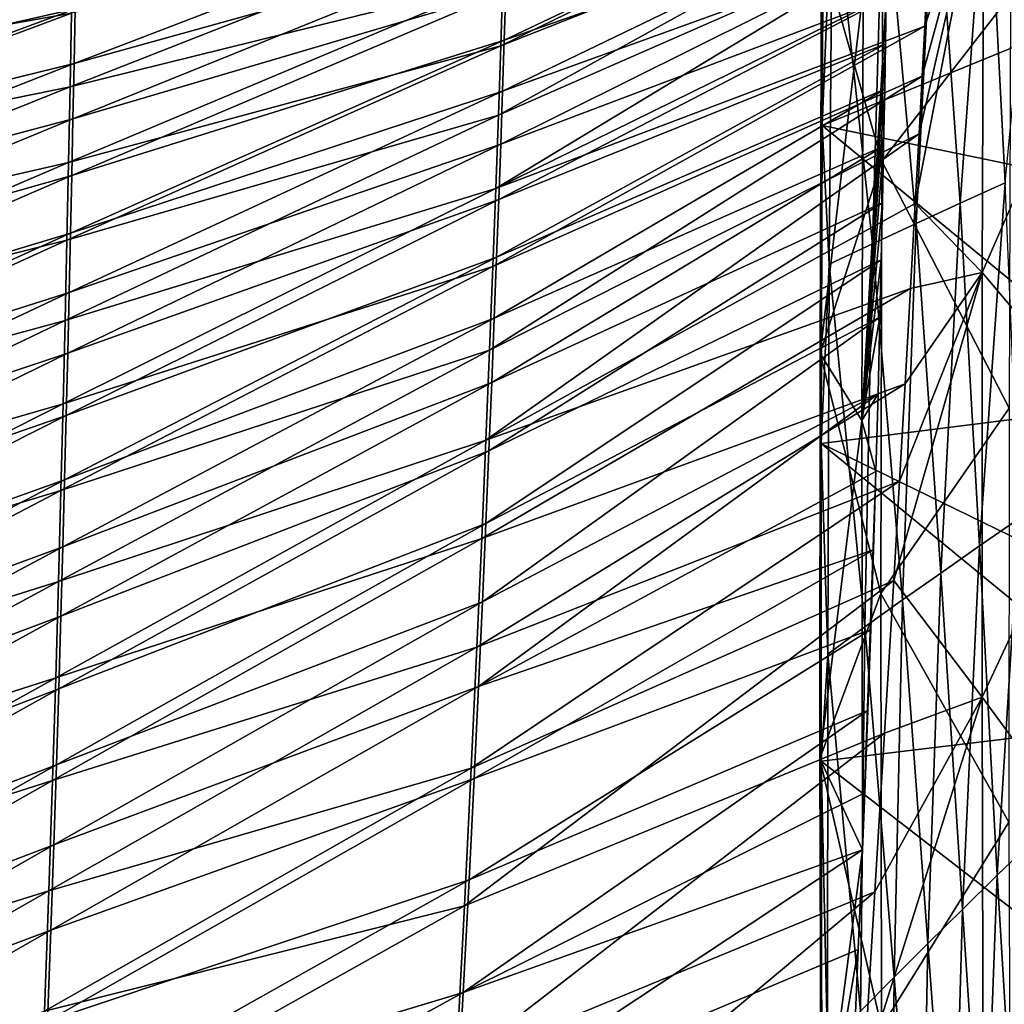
# Model space of a CAD drawing. Header units: millimetres. Extents: x -350 to 350, y 0 to 877.
# Tile 56 of 63: x 142 to 240, y 486 to 584. Entities that reach past the tile are written whole.
import ezdxf

# ---------------------------------------------------------------- set-up
doc = ezdxf.new("R2010")
doc.units = ezdxf.units.MM
doc.header["$LTSCALE"] = 41.718519
for name, color, linetype in [('12', 7, 'CONTINUOUS'), ('32', 7, 'CONTINUOUS'), ('36', 7, 'CONTINUOUS'), ('4', 7, 'CONTINUOUS'), ('5', 7, 'CONTINUOUS'), ('8', 7, 'CONTINUOUS')]:
    doc.layers.add(name, color=color, linetype=linetype)

msp = doc.modelspace()

# ---------------------------------------------------------------- linework, layer by layer
at = {"layer": '12', "linetype": 'Continuous'}
for points in [[(228.204, 599.751, -475.455), (228.137, 595.04, -474.113), (190.039, 581.653, -482.503), (228.204, 599.751, -475.455)], [(228.204, 599.751, -475.455), (190.039, 581.653, -482.503), (190.2, 586.548, -483.759), (228.204, 599.751, -475.455)], [(104.233, 581.203, -501.098), (104.296, 587.376, -502.658), (147.579, 595.334, -496.798), (104.233, 581.203, -501.098)], [(147.485, 590.073, -495.412), (104.233, 581.203, -501.098), (147.579, 595.334, -496.798), (147.485, 590.073, -495.412)], [(147.283, 579.323, -492.667), (147.387, 584.739, -494.035), (190.493, 595.893, -486.234), (147.283, 579.323, -492.667)], [(190.35, 591.288, -485.002), (147.283, 579.323, -492.667), (190.493, 595.893, -486.234), (190.35, 591.288, -485.002)], [(228.137, 595.04, -474.113), (228.068, 590.406, -472.82), (189.868, 576.585, -481.23), (228.137, 595.04, -474.113)], [(228.137, 595.04, -474.113), (189.868, 576.585, -481.23), (190.039, 581.653, -482.503), (228.137, 595.04, -474.113)], [(147.174, 573.813, -491.306), (147.283, 579.323, -492.667), (190.35, 591.288, -485.002), (147.174, 573.813, -491.306)], [(190.2, 586.548, -483.759), (147.174, 573.813, -491.306), (190.35, 591.288, -485.002), (190.2, 586.548, -483.759)], [(104.168, 574.984, -499.564), (104.233, 581.203, -501.098), (147.485, 590.073, -495.412), (104.168, 574.984, -499.564)], [(147.387, 584.739, -494.035), (104.168, 574.984, -499.564), (147.485, 590.073, -495.412), (147.387, 584.739, -494.035)], [(228.068, 590.406, -472.82), (227.997, 585.825, -471.57), (189.685, 571.318, -479.938), (228.068, 590.406, -472.82)], [(228.068, 590.406, -472.82), (189.685, 571.318, -479.938), (189.868, 576.585, -481.23), (228.068, 590.406, -472.82)], [(147.058, 568.197, -489.951), (147.174, 573.813, -491.306), (190.2, 586.548, -483.759), (147.058, 568.197, -489.951)], [(190.039, 581.653, -482.503), (147.058, 568.197, -489.951), (190.2, 586.548, -483.759), (190.039, 581.653, -482.503)], [(227.997, 585.825, -471.57), (227.923, 581.28, -470.358), (189.488, 565.825, -478.625), (227.997, 585.825, -471.57)], [(227.997, 585.825, -471.57), (189.488, 565.825, -478.625), (189.685, 571.318, -479.938), (227.997, 585.825, -471.57)], [(104.099, 568.713, -498.055), (104.168, 574.984, -499.564), (147.387, 584.739, -494.035), (104.099, 568.713, -498.055)], [(147.283, 579.323, -492.667), (104.099, 568.713, -498.055), (147.387, 584.739, -494.035), (147.283, 579.323, -492.667)], [(146.935, 562.462, -488.601), (147.058, 568.197, -489.951), (190.039, 581.653, -482.503), (146.935, 562.462, -488.601)], [(189.868, 576.585, -481.23), (146.935, 562.462, -488.601), (190.039, 581.653, -482.503), (189.868, 576.585, -481.23)], [(227.923, 581.28, -470.358), (227.844, 576.759, -469.18), (189.275, 560.075, -477.289), (227.923, 581.28, -470.358)], [(227.923, 581.28, -470.358), (189.275, 560.075, -477.289), (189.488, 565.825, -478.625), (227.923, 581.28, -470.358)], [(104.026, 562.382, -496.572), (104.099, 568.713, -498.055), (147.283, 579.323, -492.667), (104.026, 562.382, -496.572)], [(147.174, 573.813, -491.306), (104.026, 562.382, -496.572), (147.283, 579.323, -492.667), (147.174, 573.813, -491.306)], [(146.804, 556.591, -487.254), (146.935, 562.462, -488.601), (189.868, 576.585, -481.23), (146.804, 556.591, -487.254)], [(189.685, 571.318, -479.938), (146.804, 556.591, -487.254), (189.868, 576.585, -481.23), (189.685, 571.318, -479.938)], [(227.844, 576.759, -469.18), (227.74, 571.12, -467.751), (189.044, 554.03, -475.926), (227.844, 576.759, -469.18)], [(227.844, 576.759, -469.18), (189.044, 554.03, -475.926), (189.275, 560.075, -477.289), (227.844, 576.759, -469.18)], [(103.95, 555.985, -495.114), (104.026, 562.382, -496.572), (147.174, 573.813, -491.306), (103.95, 555.985, -495.114)], [(147.058, 568.197, -489.951), (103.95, 555.985, -495.114), (147.174, 573.813, -491.306), (147.058, 568.197, -489.951)], [(146.664, 550.565, -485.91), (146.804, 556.591, -487.254), (189.685, 571.318, -479.938), (146.664, 550.565, -485.91)], [(189.488, 565.825, -478.625), (146.664, 550.565, -485.91), (189.685, 571.318, -479.938), (189.488, 565.825, -478.625)], [(227.74, 571.12, -467.751), (227.627, 565.477, -466.367), (188.791, 547.645, -474.534), (227.74, 571.12, -467.751)], [(227.74, 571.12, -467.751), (188.791, 547.645, -474.534), (189.044, 554.03, -475.926), (227.74, 571.12, -467.751)], [(103.868, 549.511, -493.68), (103.95, 555.985, -495.114), (147.058, 568.197, -489.951), (103.868, 549.511, -493.68)], [(146.935, 562.462, -488.601), (103.868, 549.511, -493.68), (147.058, 568.197, -489.951), (146.935, 562.462, -488.601)], [(146.513, 544.364, -484.566), (146.664, 550.565, -485.91), (189.488, 565.825, -478.625), (146.513, 544.364, -484.566)], [(189.275, 560.075, -477.289), (146.513, 544.364, -484.566), (189.488, 565.825, -478.625), (189.275, 560.075, -477.289)], [(227.627, 565.477, -466.367), (227.505, 559.819, -465.025), (188.512, 540.868, -473.112), (227.627, 565.477, -466.367)], [(227.627, 565.477, -466.367), (188.512, 540.868, -473.112), (188.791, 547.645, -474.534), (227.627, 565.477, -466.367)], [(103.782, 542.952, -492.269), (103.868, 549.511, -493.68), (146.935, 562.462, -488.601), (103.782, 542.952, -492.269)], [(146.804, 556.591, -487.254), (103.782, 542.952, -492.269), (146.935, 562.462, -488.601), (146.804, 556.591, -487.254)], [(146.349, 537.963, -483.222), (146.513, 544.364, -484.566), (189.275, 560.075, -477.289), (146.349, 537.963, -483.222)], [(189.044, 554.03, -475.926), (146.349, 537.963, -483.222), (189.275, 560.075, -477.289), (189.044, 554.03, -475.926)], [(227.505, 559.819, -465.025), (227.372, 554.134, -463.725), (188.204, 533.633, -471.658), (227.505, 559.819, -465.025)], [(227.505, 559.819, -465.025), (188.204, 533.633, -471.658), (188.512, 540.868, -473.112), (227.505, 559.819, -465.025)], [(103.69, 536.295, -490.881), (103.782, 542.952, -492.269), (146.804, 556.591, -487.254), (103.69, 536.295, -490.881)], [(146.664, 550.565, -485.91), (103.69, 536.295, -490.881), (146.804, 556.591, -487.254), (146.664, 550.565, -485.91)], [(146.172, 531.332, -481.876), (146.349, 537.963, -483.222), (189.044, 554.03, -475.926), (146.172, 531.332, -481.876)], [(188.791, 547.645, -474.534), (146.172, 531.332, -481.876), (189.044, 554.03, -475.926), (188.791, 547.645, -474.534)], [(227.372, 554.134, -463.725), (227.179, 546.509, -462.058), (187.861, 525.867, -470.17), (227.372, 554.134, -463.725)], [(227.372, 554.134, -463.725), (187.861, 525.867, -470.17), (188.204, 533.633, -471.658), (227.372, 554.134, -463.725)], [(103.591, 529.528, -489.516), (103.69, 536.295, -490.881), (146.664, 550.565, -485.91), (103.591, 529.528, -489.516)], [(146.513, 544.364, -484.566), (103.591, 529.528, -489.516), (146.664, 550.565, -485.91), (146.513, 544.364, -484.566)], [(145.978, 524.437, -480.527), (146.172, 531.332, -481.876), (188.791, 547.645, -474.534), (145.978, 524.437, -480.527)], [(188.512, 540.868, -473.112), (145.978, 524.437, -480.527), (188.791, 547.645, -474.534), (188.512, 540.868, -473.112)], [(227.179, 546.509, -462.058), (226.962, 538.818, -460.472), (187.475, 517.465, -468.652), (227.179, 546.509, -462.058)], [(227.179, 546.509, -462.058), (187.475, 517.465, -468.652), (187.861, 525.867, -470.17), (227.179, 546.509, -462.058)], [(103.485, 522.637, -488.172), (103.591, 529.528, -489.516), (146.513, 544.364, -484.566), (103.485, 522.637, -488.172)], [(146.349, 537.963, -483.222), (103.485, 522.637, -488.172), (146.513, 544.364, -484.566), (146.349, 537.963, -483.222)], [(145.766, 517.238, -479.175), (145.978, 524.437, -480.527), (188.512, 540.868, -473.112), (145.766, 517.238, -479.175)], [(188.204, 533.633, -471.658), (145.766, 517.238, -479.175), (188.512, 540.868, -473.112), (188.204, 533.633, -471.658)], [(226.962, 538.818, -460.472), (226.722, 531.02, -458.959), (187.475, 517.465, -468.652), (226.962, 538.818, -460.472)], [(103.371, 515.601, -486.85), (103.485, 522.637, -488.172), (146.349, 537.963, -483.222), (103.371, 515.601, -486.85)], [(146.172, 531.332, -481.876), (103.371, 515.601, -486.85), (146.349, 537.963, -483.222), (146.172, 531.332, -481.876)], [(145.53, 509.685, -477.819), (145.766, 517.238, -479.175), (188.204, 533.633, -471.658), (145.53, 509.685, -477.819)], [(187.861, 525.867, -470.17), (145.53, 509.685, -477.819), (188.204, 533.633, -471.658), (187.861, 525.867, -470.17)], [(103.246, 508.403, -485.548), (103.371, 515.601, -486.85), (146.172, 531.332, -481.876), (103.246, 508.403, -485.548)], [(145.978, 524.437, -480.527), (103.246, 508.403, -485.548), (146.172, 531.332, -481.876), (145.978, 524.437, -480.527)], [(226.722, 531.02, -458.959), (226.458, 523.112, -457.527), (187.038, 508.31, -467.106), (226.722, 531.02, -458.959)], [(226.722, 531.02, -458.959), (187.038, 508.31, -467.106), (187.475, 517.465, -468.652), (226.722, 531.02, -458.959)], [(145.268, 501.718, -476.459), (145.53, 509.685, -477.819), (187.861, 525.867, -470.17), (145.268, 501.718, -476.459)], [(187.475, 517.465, -468.652), (145.268, 501.718, -476.459), (187.861, 525.867, -470.17), (187.475, 517.465, -468.652)], [(103.111, 501.017, -484.268), (103.246, 508.403, -485.548), (145.978, 524.437, -480.527), (103.111, 501.017, -484.268)], [(145.766, 517.238, -479.175), (103.111, 501.017, -484.268), (145.978, 524.437, -480.527), (145.766, 517.238, -479.175)], [(226.458, 523.112, -457.527), (226.17, 515.079, -456.182), (186.539, 498.247, -465.543), (226.458, 523.112, -457.527)], [(226.458, 523.112, -457.527), (186.539, 498.247, -465.543), (187.038, 508.31, -467.106), (226.458, 523.112, -457.527)], [(102.962, 493.415, -483.008), (103.111, 501.017, -484.268), (145.766, 517.238, -479.175), (102.962, 493.415, -483.008)], [(145.53, 509.685, -477.819), (102.962, 493.415, -483.008), (145.766, 517.238, -479.175), (145.53, 509.685, -477.819)], [(144.973, 493.26, -475.097), (145.268, 501.718, -476.459), (187.475, 517.465, -468.652), (144.973, 493.26, -475.097)], [(187.038, 508.31, -467.106), (144.973, 493.26, -475.097), (187.475, 517.465, -468.652), (187.038, 508.31, -467.106)], [(226.17, 515.079, -456.182), (225.856, 506.888, -454.926), (185.965, 487.081, -463.983), (226.17, 515.079, -456.182)], [(226.17, 515.079, -456.182), (185.965, 487.081, -463.983), (186.539, 498.247, -465.543), (226.17, 515.079, -456.182)], [(102.797, 485.56, -481.769), (102.962, 493.415, -483.008), (145.53, 509.685, -477.819), (102.797, 485.56, -481.769)], [(145.268, 501.718, -476.459), (102.797, 485.56, -481.769), (145.53, 509.685, -477.819), (145.268, 501.718, -476.459)], [(144.64, 484.218, -473.737), (144.973, 493.26, -475.097), (187.038, 508.31, -467.106), (144.64, 484.218, -473.737)], [(186.539, 498.247, -465.543), (144.64, 484.218, -473.737), (187.038, 508.31, -467.106), (186.539, 498.247, -465.543)], [(225.856, 506.888, -454.926), (225.629, 501.242, -454.131), (185.965, 487.081, -463.983), (225.856, 506.888, -454.926)], [(102.614, 477.413, -480.553), (102.797, 485.56, -481.769), (145.268, 501.718, -476.459), (102.614, 477.413, -480.553)], [(144.973, 493.26, -475.097), (102.614, 477.413, -480.553), (145.268, 501.718, -476.459), (144.973, 493.26, -475.097)], [(225.629, 501.242, -454.131), (225.214, 491.323, -452.875), (185.3, 474.566, -462.464), (225.629, 501.242, -454.131)], [(225.629, 501.242, -454.131), (185.3, 474.566, -462.464), (185.965, 487.081, -463.983), (225.629, 501.242, -454.131)], [(144.259, 474.475, -472.387), (144.64, 484.218, -473.737), (186.539, 498.247, -465.543), (144.259, 474.475, -472.387)], [(185.965, 487.081, -463.983), (144.259, 474.475, -472.387), (186.539, 498.247, -465.543), (185.965, 487.081, -463.983)], [(102.408, 468.917, -479.36), (102.614, 477.413, -480.553), (144.973, 493.26, -475.097), (102.408, 468.917, -479.36)], [(144.64, 484.218, -473.737), (102.408, 468.917, -479.36), (144.973, 493.26, -475.097), (144.64, 484.218, -473.737)], [(225.214, 491.323, -452.875), (224.768, 481.071, -451.771), (185.3, 474.566, -462.464), (225.214, 491.323, -452.875)], [(143.82, 463.878, -471.059), (144.259, 474.475, -472.387), (185.965, 487.081, -463.983), (143.82, 463.878, -471.059)], [(185.3, 474.566, -462.464), (143.82, 463.878, -471.059), (185.965, 487.081, -463.983), (185.3, 474.566, -462.464)]]:
    msp.add_3dface(points, dxfattribs=at)
at = {"layer": '32', "linetype": 'Continuous'}
for points in [[(221.623, 573.169, -479.513), (222.659, 598.018, -478.818), (221.798, 604.763, -488.451), (221.623, 573.169, -479.513)], [(239.805, 567.466, -303.737), (243.264, 603.427, -310.197), (238.034, 602.077, -352.43), (239.805, 567.466, -303.737)], [(235.349, 565.445, -345.023), (238.034, 602.077, -352.43), (232.858, 600.733, -394.613), (235.349, 565.445, -345.023)], [(235.349, 565.445, -345.023), (239.805, 567.466, -303.737), (238.034, 602.077, -352.43), (235.349, 565.445, -345.023)], [(230.954, 563.444, -386.247), (232.858, 600.733, -394.613), (227.733, 599.38, -436.742), (230.954, 563.444, -386.247)], [(230.954, 563.444, -386.247), (235.349, 565.445, -345.023), (232.858, 600.733, -394.613), (230.954, 563.444, -386.247)], [(226.617, 561.429, -427.404), (227.733, 599.38, -436.742), (222.659, 598.018, -478.818), (226.617, 561.429, -427.404)], [(226.617, 561.429, -427.404), (230.954, 563.444, -386.247), (227.733, 599.38, -436.742), (226.617, 561.429, -427.404)], [(222.336, 559.4, -468.495), (222.659, 598.018, -478.818), (221.623, 573.169, -479.513), (222.336, 559.4, -468.495)], [(222.336, 559.4, -468.495), (226.617, 561.429, -427.404), (222.659, 598.018, -478.818), (222.336, 559.4, -468.495)], [(221.533, 541.601, -471.697), (222.336, 559.4, -468.495), (221.623, 573.169, -479.513), (221.533, 541.601, -471.697)], [(237.275, 531.406, -298.217), (239.805, 567.466, -303.737), (235.349, 565.445, -345.023), (237.275, 531.406, -298.217)], [(237.275, 531.406, -298.217), (241.199, 534.125, -257.649), (239.805, 567.466, -303.737), (237.275, 531.406, -298.217)], [(233.415, 528.713, -338.714), (235.349, 565.445, -345.023), (230.954, 563.444, -386.247), (233.415, 528.713, -338.714)], [(233.415, 528.713, -338.714), (237.275, 531.406, -298.217), (235.349, 565.445, -345.023), (233.415, 528.713, -338.714)], [(229.614, 526.052, -379.144), (230.954, 563.444, -386.247), (226.617, 561.429, -427.404), (229.614, 526.052, -379.144)], [(229.614, 526.052, -379.144), (233.415, 528.713, -338.714), (230.954, 563.444, -386.247), (229.614, 526.052, -379.144)], [(225.868, 523.372, -419.503), (226.617, 561.429, -427.404), (222.336, 559.4, -468.495), (225.868, 523.372, -419.503)], [(225.868, 523.372, -419.503), (229.614, 526.052, -379.144), (226.617, 561.429, -427.404), (225.868, 523.372, -419.503)], [(222.177, 520.673, -459.791), (222.336, 559.4, -468.495), (221.533, 541.601, -471.697), (222.177, 520.673, -459.791)], [(222.177, 520.673, -459.791), (225.868, 523.372, -419.503), (222.336, 559.4, -468.495), (222.177, 520.673, -459.791)], [(221.525, 510.043, -464.99), (222.177, 520.673, -459.791), (221.533, 541.601, -471.697), (221.525, 510.043, -464.99)], [(239.036, 498.703, -253.7), (241.199, 534.125, -257.649), (237.275, 531.406, -298.217), (239.036, 498.703, -253.7)], [(239.036, 498.703, -253.7), (242.569, 502.093, -213.685), (241.199, 534.125, -257.649), (239.036, 498.703, -253.7)], [(235.561, 495.294, -293.637), (237.275, 531.406, -298.217), (233.415, 528.713, -338.714), (235.561, 495.294, -293.637)], [(235.561, 495.294, -293.637), (239.036, 498.703, -253.7), (237.275, 531.406, -298.217), (235.561, 495.294, -293.637)], [(232.141, 491.919, -333.503), (233.415, 528.713, -338.714), (229.614, 526.052, -379.144), (232.141, 491.919, -333.503)], [(232.141, 491.919, -333.503), (235.561, 495.294, -293.637), (233.415, 528.713, -338.714), (232.141, 491.919, -333.503)], [(228.772, 488.585, -373.306), (229.614, 526.052, -379.144), (225.868, 523.372, -419.503), (228.772, 488.585, -373.306)], [(228.772, 488.585, -373.306), (232.141, 491.919, -333.503), (229.614, 526.052, -379.144), (228.772, 488.585, -373.306)], [(225.451, 485.226, -413.039), (225.868, 523.372, -419.503), (222.177, 520.673, -459.791), (225.451, 485.226, -413.039)], [(225.451, 485.226, -413.039), (228.772, 488.585, -373.306), (225.868, 523.372, -419.503), (225.451, 485.226, -413.039)], [(222.175, 481.841, -452.704), (222.177, 520.673, -459.791), (221.525, 510.043, -464.99), (222.175, 481.841, -452.704)], [(222.175, 481.841, -452.704), (225.451, 485.226, -413.039), (222.177, 520.673, -459.791), (222.175, 481.841, -452.704)], [(221.601, 478.48, -459.382), (222.175, 481.841, -452.704), (221.525, 510.043, -464.99), (221.601, 478.48, -459.382)], [(240.908, 467.369, -211.01), (242.569, 502.093, -213.685), (239.036, 498.703, -253.7), (240.908, 467.369, -211.01)], [(237.708, 463.285, -250.539), (239.036, 498.703, -253.7), (235.561, 495.294, -293.637), (237.708, 463.285, -250.539)], [(237.708, 463.285, -250.539), (240.908, 467.369, -211.01), (239.036, 498.703, -253.7), (237.708, 463.285, -250.539)], [(234.553, 459.169, -289.996), (235.561, 495.294, -293.637), (232.141, 491.919, -333.503), (234.553, 459.169, -289.996)], [(234.553, 459.169, -289.996), (237.708, 463.285, -250.539), (235.561, 495.294, -293.637), (234.553, 459.169, -289.996)], [(231.442, 455.092, -329.392), (232.141, 491.919, -333.503), (228.772, 488.585, -373.306), (231.442, 455.092, -329.392)], [(231.442, 455.092, -329.392), (234.553, 459.169, -289.996), (232.141, 491.919, -333.503), (231.442, 455.092, -329.392)], [(228.369, 451.065, -368.732), (228.772, 488.585, -373.306), (225.451, 485.226, -413.039), (228.369, 451.065, -368.732)], [(228.369, 451.065, -368.732), (231.442, 455.092, -329.392), (228.772, 488.585, -373.306), (228.369, 451.065, -368.732)]]:
    msp.add_3dface(points, dxfattribs=at)
at = {"layer": '36', "linetype": 'Continuous'}
for points in [[(254.893, 586.796, -493.621), (221.623, 573.169, -479.513), (221.798, 604.763, -488.451), (254.893, 586.796, -493.621)], [(254.893, 586.796, -493.621), (254.908, 566.284, -487.739), (221.623, 573.169, -479.513), (254.893, 586.796, -493.621)], [(254.955, 545.778, -482.339), (221.533, 541.601, -471.697), (221.623, 573.169, -479.513), (254.955, 545.778, -482.339)], [(254.908, 566.284, -487.739), (254.955, 545.778, -482.339), (221.623, 573.169, -479.513), (254.908, 566.284, -487.739)], [(254.955, 545.778, -482.339), (255.035, 525.274, -477.414), (221.533, 541.601, -471.697), (254.955, 545.778, -482.339)], [(255.092, 514.078, -474.925), (221.525, 510.043, -464.99), (221.533, 541.601, -471.697), (255.092, 514.078, -474.925)], [(255.035, 525.274, -477.414), (255.092, 514.078, -474.925), (221.533, 541.601, -471.697), (255.035, 525.274, -477.414)], [(255.092, 514.078, -474.925), (255.293, 483.921, -468.919), (221.525, 510.043, -464.99), (255.092, 514.078, -474.925)], [(255.293, 483.921, -468.919), (221.601, 478.48, -459.382), (221.525, 510.043, -464.99), (255.293, 483.921, -468.919)]]:
    msp.add_3dface(points, dxfattribs=at)
at = {"layer": '4', "linetype": 'Continuous'}
for points in [[(227.794, 612.441, -507.627), (227.554, 569.63, -495.058), (221.561, 590.619, -488.51), (227.794, 612.441, -507.627)], [(227.794, 612.441, -507.627), (240.341, 586.096, -503.963), (227.554, 569.63, -495.058), (227.794, 612.441, -507.627)], [(231.258, 572.323, -465.725), (230.882, 565.419, -464.114), (237.701, 600.58, -471.838), (231.258, 572.323, -465.725)], [(237.701, 600.58, -471.838), (230.882, 565.419, -464.114), (237.535, 558.555, -460.436), (237.701, 600.58, -471.838)], [(231.558, 578.057, -467.119), (231.258, 572.323, -465.725), (237.701, 600.58, -471.838), (231.558, 578.057, -467.119)], [(231.819, 583.027, -468.361), (231.558, 578.057, -467.119), (237.701, 600.58, -471.838), (231.819, 583.027, -468.361)], [(232.077, 588.002, -469.638), (231.819, 583.027, -468.361), (237.701, 600.58, -471.838), (232.077, 588.002, -469.638)], [(221.561, 590.619, -488.51), (227.554, 569.63, -495.058), (221.416, 550.516, -477.816), (221.561, 590.619, -488.51)], [(221.561, 590.619, -488.51), (221.416, 550.516, -477.816), (225.69, 586.552, -474.101), (221.561, 590.619, -488.51)], [(221.416, 550.516, -477.816), (225.566, 543.885, -463.131), (225.69, 586.552, -474.101), (221.416, 550.516, -477.816)], [(225.566, 543.885, -463.131), (227.997, 585.825, -471.57), (225.69, 586.552, -474.101), (225.566, 543.885, -463.131)], [(227.923, 581.28, -470.358), (227.997, 585.825, -471.57), (225.566, 543.885, -463.131), (227.923, 581.28, -470.358)], [(240.341, 586.096, -503.963), (240.196, 545.1, -493.067), (227.554, 569.63, -495.058), (240.341, 586.096, -503.963)], [(227.844, 576.759, -469.18), (227.923, 581.28, -470.358), (225.566, 543.885, -463.131), (227.844, 576.759, -469.18)], [(227.74, 571.12, -467.751), (227.844, 576.759, -469.18), (225.566, 543.885, -463.131), (227.74, 571.12, -467.751)], [(227.627, 565.477, -466.367), (227.74, 571.12, -467.751), (225.566, 543.885, -463.131), (227.627, 565.477, -466.367)], [(227.554, 569.63, -495.058), (227.469, 526.69, -484.55), (221.416, 550.516, -477.816), (227.554, 569.63, -495.058)], [(227.554, 569.63, -495.058), (240.196, 545.1, -493.067), (227.469, 526.69, -484.55), (227.554, 569.63, -495.058)], [(227.505, 559.819, -465.025), (227.627, 565.477, -466.367), (225.566, 543.885, -463.131), (227.505, 559.819, -465.025)], [(230.882, 565.419, -464.114), (230.414, 556.993, -462.24), (237.535, 558.555, -460.436), (230.882, 565.419, -464.114)], [(227.372, 554.134, -463.725), (227.505, 559.819, -465.025), (225.566, 543.885, -463.131), (227.372, 554.134, -463.725)], [(229.318, 537.829, -458.368), (228.738, 527.971, -456.593), (237.535, 558.555, -460.436), (229.318, 537.829, -458.368)], [(237.535, 558.555, -460.436), (228.738, 527.971, -456.593), (237.514, 516.378, -450.947), (237.535, 558.555, -460.436)], [(229.879, 547.494, -460.25), (229.318, 537.829, -458.368), (237.535, 558.555, -460.436), (229.879, 547.494, -460.25)], [(230.414, 556.993, -462.24), (229.879, 547.494, -460.25), (237.535, 558.555, -460.436), (230.414, 556.993, -462.24)], [(227.179, 546.509, -462.058), (227.372, 554.134, -463.725), (225.566, 543.885, -463.131), (227.179, 546.509, -462.058)], [(221.416, 550.516, -477.816), (227.469, 526.69, -484.55), (221.406, 510.289, -468.898), (221.416, 550.516, -477.816)], [(221.416, 550.516, -477.816), (221.406, 510.289, -468.898), (225.566, 543.885, -463.131), (221.416, 550.516, -477.816)], [(226.962, 538.818, -460.472), (227.179, 546.509, -462.058), (225.566, 543.885, -463.131), (226.962, 538.818, -460.472)], [(240.196, 545.1, -493.067), (240.194, 503.989, -484.064), (227.469, 526.69, -484.55), (240.196, 545.1, -493.067)], [(221.406, 510.289, -468.898), (225.629, 501.242, -454.131), (225.566, 543.885, -463.131), (221.406, 510.289, -468.898)], [(225.629, 501.242, -454.131), (226.962, 538.818, -460.472), (225.566, 543.885, -463.131), (225.629, 501.242, -454.131)], [(226.722, 531.02, -458.959), (226.962, 538.818, -460.472), (225.629, 501.242, -454.131), (226.722, 531.02, -458.959)], [(226.458, 523.112, -457.527), (226.722, 531.02, -458.959), (225.629, 501.242, -454.131), (226.458, 523.112, -457.527)], [(228.738, 527.971, -456.593), (227.828, 512.814, -454.168), (237.514, 516.378, -450.947), (228.738, 527.971, -456.593)], [(227.469, 526.69, -484.55), (227.54, 483.616, -476.101), (221.406, 510.289, -468.898), (227.469, 526.69, -484.55)], [(227.469, 526.69, -484.55), (240.194, 503.989, -484.064), (227.54, 483.616, -476.101), (227.469, 526.69, -484.55)], [(226.17, 515.079, -456.182), (226.458, 523.112, -457.527), (225.629, 501.242, -454.131), (226.17, 515.079, -456.182)], [(226.864, 497.054, -452.058), (225.761, 479.035, -450.186), (237.514, 516.378, -450.947), (226.864, 497.054, -452.058)], [(237.514, 516.378, -450.947), (225.761, 479.035, -450.186), (237.64, 474.054, -443.373), (237.514, 516.378, -450.947)], [(227.828, 512.814, -454.168), (226.864, 497.054, -452.058), (237.514, 516.378, -450.947), (227.828, 512.814, -454.168)], [(225.856, 506.888, -454.926), (226.17, 515.079, -456.182), (225.629, 501.242, -454.131), (225.856, 506.888, -454.926)], [(221.406, 510.289, -468.898), (227.54, 483.616, -476.101), (221.531, 469.937, -461.756), (221.406, 510.289, -468.898)], [(221.406, 510.289, -468.898), (221.531, 469.937, -461.756), (225.629, 501.242, -454.131), (221.406, 510.289, -468.898)], [(240.194, 503.989, -484.064), (240.336, 462.757, -476.951), (227.54, 483.616, -476.101), (240.194, 503.989, -484.064)], [(225.629, 501.242, -454.131), (221.531, 469.937, -461.756), (225.214, 491.323, -452.875), (225.629, 501.242, -454.131)], [(225.214, 491.323, -452.875), (221.531, 469.937, -461.756), (224.768, 481.071, -451.771), (225.214, 491.323, -452.875)]]:
    msp.add_3dface(points, dxfattribs=at)
at = {"layer": '5', "linetype": 'Continuous'}
for points in [[(237.701, 600.58, -471.838), (237.535, 558.555, -460.436), (250.348, 587.89, -472.5), (237.701, 600.58, -471.838)], [(250.348, 587.89, -472.5), (237.535, 558.555, -460.436), (250.22, 543.562, -461.098), (250.348, 587.89, -472.5)], [(237.535, 558.555, -460.436), (237.514, 516.378, -450.947), (250.22, 543.562, -461.098), (237.535, 558.555, -460.436)], [(250.22, 543.562, -461.098), (237.514, 516.378, -450.947), (250.255, 499.072, -451.833), (250.22, 543.562, -461.098)], [(237.514, 516.378, -450.947), (237.64, 474.054, -443.373), (250.255, 499.072, -451.833), (237.514, 516.378, -450.947)], [(250.255, 499.072, -451.833), (237.64, 474.054, -443.373), (250.452, 454.422, -444.707), (250.255, 499.072, -451.833)]]:
    msp.add_3dface(points, dxfattribs=at)
at = {"layer": '8', "linetype": 'Continuous'}
for points in [[(232.586, 598.025, -472.314), (232.788, 602.088, -473.437), (189.687, 581.083, -481.38), (232.586, 598.025, -472.314)], [(189.687, 581.083, -481.38), (232.788, 602.088, -473.437), (189.904, 587.665, -483.07), (189.687, 581.083, -481.38)], [(232.333, 592.997, -470.954), (232.586, 598.025, -472.314), (189.451, 574.179, -479.66), (232.333, 592.997, -470.954)], [(189.451, 574.179, -479.66), (232.586, 598.025, -472.314), (189.687, 581.083, -481.38), (189.451, 574.179, -479.66)], [(189.904, 587.665, -483.07), (190.104, 593.975, -484.736), (146.901, 576.988, -491.106), (189.904, 587.665, -483.07)], [(146.901, 576.988, -491.106), (190.104, 593.975, -484.736), (147.043, 584.314, -492.944), (146.901, 576.988, -491.106)], [(232.077, 588.002, -469.638), (232.333, 592.997, -470.954), (189.192, 566.893, -477.904), (232.077, 588.002, -469.638)], [(189.192, 566.893, -477.904), (232.333, 592.997, -470.954), (189.451, 574.179, -479.66), (189.192, 566.893, -477.904)], [(147.043, 584.314, -492.944), (147.176, 591.488, -494.797), (103.844, 576.659, -498.984), (147.043, 584.314, -492.944)], [(103.844, 576.659, -498.984), (147.176, 591.488, -494.797), (103.931, 585.009, -501.064), (103.844, 576.659, -498.984)], [(189.687, 581.083, -481.38), (189.904, 587.665, -483.07), (146.748, 569.483, -489.28), (189.687, 581.083, -481.38)], [(146.748, 569.483, -489.28), (189.904, 587.665, -483.07), (146.901, 576.988, -491.106), (146.748, 569.483, -489.28)], [(231.819, 583.027, -468.361), (232.077, 588.002, -469.638), (189.192, 566.893, -477.904), (231.819, 583.027, -468.361)], [(146.901, 576.988, -491.106), (147.043, 584.314, -492.944), (103.751, 568.217, -496.951), (146.901, 576.988, -491.106)], [(103.751, 568.217, -496.951), (147.043, 584.314, -492.944), (103.844, 576.659, -498.984), (103.751, 568.217, -496.951)], [(231.558, 578.057, -467.119), (231.819, 583.027, -468.361), (188.905, 559.15, -476.106), (231.558, 578.057, -467.119)], [(188.905, 559.15, -476.106), (231.819, 583.027, -468.361), (189.192, 566.893, -477.904), (188.905, 559.15, -476.106)], [(189.451, 574.179, -479.66), (189.687, 581.083, -481.38), (146.582, 561.766, -487.463), (189.451, 574.179, -479.66)], [(146.582, 561.766, -487.463), (189.687, 581.083, -481.38), (146.748, 569.483, -489.28), (146.582, 561.766, -487.463)], [(231.258, 572.323, -465.725), (231.558, 578.057, -467.119), (188.583, 550.859, -474.26), (231.258, 572.323, -465.725)], [(188.583, 550.859, -474.26), (231.558, 578.057, -467.119), (188.905, 559.15, -476.106), (188.583, 550.859, -474.26)], [(146.748, 569.483, -489.28), (146.901, 576.988, -491.106), (103.652, 559.666, -494.963), (146.748, 569.483, -489.28)], [(103.652, 559.666, -494.963), (146.901, 576.988, -491.106), (103.751, 568.217, -496.951), (103.652, 559.666, -494.963)], [(189.192, 566.893, -477.904), (189.451, 574.179, -479.66), (146.401, 553.799, -485.652), (189.192, 566.893, -477.904)], [(146.401, 553.799, -485.652), (189.451, 574.179, -479.66), (146.582, 561.766, -487.463), (146.401, 553.799, -485.652)], [(230.882, 565.419, -464.114), (231.258, 572.323, -465.725), (188.219, 541.903, -472.359), (230.882, 565.419, -464.114)], [(188.219, 541.903, -472.359), (231.258, 572.323, -465.725), (188.583, 550.859, -474.26), (188.219, 541.903, -472.359)], [(146.582, 561.766, -487.463), (146.748, 569.483, -489.28), (103.544, 550.987, -493.02), (146.582, 561.766, -487.463)], [(103.544, 550.987, -493.02), (146.748, 569.483, -489.28), (103.652, 559.666, -494.963), (103.544, 550.987, -493.02)], [(188.905, 559.15, -476.106), (189.192, 566.893, -477.904), (146.202, 545.535, -483.844), (188.905, 559.15, -476.106)], [(146.202, 545.535, -483.844), (189.192, 566.893, -477.904), (146.401, 553.799, -485.652), (146.202, 545.535, -483.844)], [(230.414, 556.993, -462.24), (230.882, 565.419, -464.114), (188.219, 541.903, -472.359), (230.414, 556.993, -462.24)], [(146.401, 553.799, -485.652), (146.582, 561.766, -487.463), (103.428, 542.157, -491.12), (146.401, 553.799, -485.652)], [(103.428, 542.157, -491.12), (146.582, 561.766, -487.463), (103.544, 550.987, -493.02), (103.428, 542.157, -491.12)], [(188.583, 550.859, -474.26), (188.905, 559.15, -476.106), (145.982, 536.915, -482.036), (188.583, 550.859, -474.26)], [(145.982, 536.915, -482.036), (188.905, 559.15, -476.106), (146.202, 545.535, -483.844), (145.982, 536.915, -482.036)], [(229.879, 547.494, -460.25), (230.414, 556.993, -462.24), (187.803, 532.137, -470.401), (229.879, 547.494, -460.25)], [(187.803, 532.137, -470.401), (230.414, 556.993, -462.24), (188.219, 541.903, -472.359), (187.803, 532.137, -470.401)], [(146.202, 545.535, -483.844), (146.401, 553.799, -485.652), (103.301, 533.148, -489.261), (146.202, 545.535, -483.844)], [(103.301, 533.148, -489.261), (146.401, 553.799, -485.652), (103.428, 542.157, -491.12), (103.301, 533.148, -489.261)], [(188.219, 541.903, -472.359), (188.583, 550.859, -474.26), (145.736, 527.87, -480.224), (188.219, 541.903, -472.359)], [(145.736, 527.87, -480.224), (188.583, 550.859, -474.26), (145.982, 536.915, -482.036), (145.736, 527.87, -480.224)], [(229.318, 537.829, -458.368), (229.879, 547.494, -460.25), (187.322, 521.367, -468.383), (229.318, 537.829, -458.368)], [(187.322, 521.367, -468.383), (229.879, 547.494, -460.25), (187.803, 532.137, -470.401), (187.322, 521.367, -468.383)], [(145.982, 536.915, -482.036), (146.202, 545.535, -483.844), (103.162, 523.926, -487.443), (145.982, 536.915, -482.036)], [(103.162, 523.926, -487.443), (146.202, 545.535, -483.844), (103.301, 533.148, -489.261), (103.162, 523.926, -487.443)], [(187.803, 532.137, -470.401), (188.219, 541.903, -472.359), (145.457, 518.31, -478.406), (187.803, 532.137, -470.401)], [(145.457, 518.31, -478.406), (188.219, 541.903, -472.359), (145.736, 527.87, -480.224), (145.457, 518.31, -478.406)], [(228.738, 527.971, -456.593), (229.318, 537.829, -458.368), (186.756, 509.33, -466.313), (228.738, 527.971, -456.593)], [(186.756, 509.33, -466.313), (229.318, 537.829, -458.368), (187.322, 521.367, -468.383), (186.756, 509.33, -466.313)], [(145.736, 527.87, -480.224), (145.982, 536.915, -482.036), (103.007, 514.452, -485.663), (145.736, 527.87, -480.224)], [(103.007, 514.452, -485.663), (145.982, 536.915, -482.036), (103.162, 523.926, -487.443), (103.007, 514.452, -485.663)], [(187.322, 521.367, -468.383), (187.803, 532.137, -470.401), (145.14, 508.121, -476.581), (187.322, 521.367, -468.383)], [(145.14, 508.121, -476.581), (187.803, 532.137, -470.401), (145.457, 518.31, -478.406), (145.14, 508.121, -476.581)], [(145.457, 518.31, -478.406), (145.736, 527.87, -480.224), (102.835, 504.675, -483.921), (145.457, 518.31, -478.406)], [(102.835, 504.675, -483.921), (145.736, 527.87, -480.224), (103.007, 514.452, -485.663), (102.835, 504.675, -483.921)], [(227.828, 512.814, -454.168), (228.738, 527.971, -456.593), (186.081, 495.677, -464.209), (227.828, 512.814, -454.168)], [(186.081, 495.677, -464.209), (228.738, 527.971, -456.593), (186.756, 509.33, -466.313), (186.081, 495.677, -464.209)], [(186.756, 509.33, -466.313), (187.322, 521.367, -468.383), (144.772, 497.156, -474.751), (186.756, 509.33, -466.313)], [(144.772, 497.156, -474.751), (187.322, 521.367, -468.383), (145.14, 508.121, -476.581), (144.772, 497.156, -474.751)], [(145.14, 508.121, -476.581), (145.457, 518.31, -478.406), (102.64, 494.532, -482.217), (145.14, 508.121, -476.581)], [(102.64, 494.532, -482.217), (145.457, 518.31, -478.406), (102.835, 504.675, -483.921), (102.64, 494.532, -482.217)], [(226.864, 497.054, -452.058), (227.828, 512.814, -454.168), (185.265, 479.919, -462.125), (226.864, 497.054, -452.058)], [(185.265, 479.919, -462.125), (227.828, 512.814, -454.168), (186.081, 495.677, -464.209), (185.265, 479.919, -462.125)], [(186.081, 495.677, -464.209), (186.756, 509.33, -466.313), (144.34, 485.209, -472.92), (186.081, 495.677, -464.209)], [(144.34, 485.209, -472.92), (186.756, 509.33, -466.313), (144.772, 497.156, -474.751), (144.34, 485.209, -472.92)], [(144.772, 497.156, -474.751), (145.14, 508.121, -476.581), (102.418, 483.943, -480.552), (144.772, 497.156, -474.751)], [(102.418, 483.943, -480.552), (145.14, 508.121, -476.581), (102.64, 494.532, -482.217), (102.418, 483.943, -480.552)], [(144.34, 485.209, -472.92), (144.772, 497.156, -474.751), (102.162, 472.804, -478.927), (144.34, 485.209, -472.92)], [(102.162, 472.804, -478.927), (144.772, 497.156, -474.751), (102.418, 483.943, -480.552), (102.162, 472.804, -478.927)], [(225.761, 479.035, -450.186), (226.864, 497.054, -452.058), (184.274, 461.407, -460.184), (225.761, 479.035, -450.186)], [(184.274, 461.407, -460.184), (226.864, 497.054, -452.058), (185.265, 479.919, -462.125), (184.274, 461.407, -460.184)], [(185.265, 479.919, -462.125), (186.081, 495.677, -464.209), (143.825, 472.013, -471.104), (185.265, 479.919, -462.125)], [(143.825, 472.013, -471.104), (186.081, 495.677, -464.209), (144.34, 485.209, -472.92), (143.825, 472.013, -471.104)]]:
    msp.add_3dface(points, dxfattribs=at)

doc.saveas('drawing.dxf')
